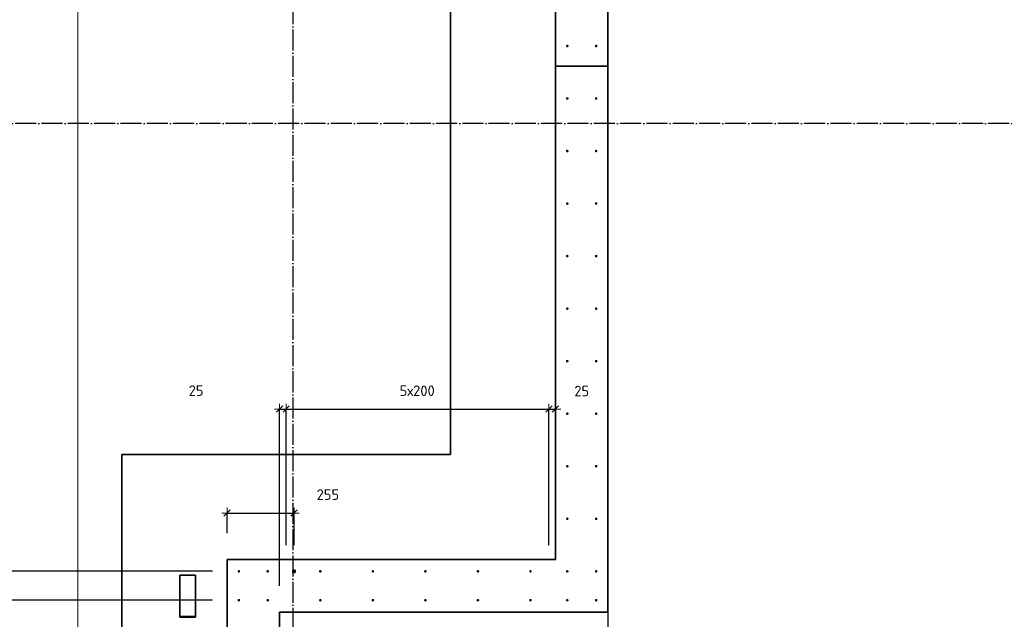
# Model space of a CAD drawing. Header units: millimetres. Extents: x -1001 to 124100, y -72947 to 40304.
# Tile 22 of 104: x 78961 to 82709, y -57988 to -55705. Entities that reach past the tile are written whole.
import ezdxf

# ---------------------------------------------------------------- set-up
doc = ezdxf.new("R2010")
doc.units = ezdxf.units.MM
doc.header["$PDMODE"] = 65
for name, pattern in [('______11', [100, 80, -10, 0, -10]), ('______5', [220, 160, -20, 20, -20]), ('________', [0])]:
    doc.linetypes.add(name, pattern=pattern)
for name, color, linetype, lineweight in [('Standard', 7, 'Continuous', 25), ('Арм.стержн. Выпуски', 180, 'Continuous', 35), ('Размерная линия_ общее', 7, 'Continuous', 13), ('Размерная линия_ общее_1', 7, 'Continuous', 13)]:
    doc.layers.add(name, color=color, linetype=linetype, lineweight=lineweight)
doc.layers.add('Осевая линия_ общее', color=7, linetype='______5', lineweight=13, true_color=0xa0a0a0)
doc.styles.add('ISOCPEUR', font='ISOCPEUR')
doc.dimstyles.new('DIMSTYLE_11', dxfattribs={"dimtxt": 40, "dimasz": 40, "dimexe": 0, "dimexo": 0, "dimgap": 20, "dimtad": 2, "dimdec": 0, "dimrnd": 5, "dimzin": 12, "dimdsep": 46, "dimtxsty": 'ISOCPEUR', "dimblk1": 'ALL_ML_STRICH', "dimblk2": 'ALL_ML_STRICH', "dimsah": 1, "dimcen": 0, "dimclrd": 7, "dimclre": 256, "dimclrt": 7, "dimadec": 0, "dimazin": 0, "dimtfac": 1, "dimtdec": 0, "dimtix": 1, "dimtmove": 2, "dimatfit": 3, "dimfxl": 0, "dimtvp": 1.2, "dimtzin": 0, "dimlwd": 0, "dimlwe": -3, "dimarcsym": 0})
doc.dimstyles.new('DIMSTYLE_25', dxfattribs={"dimtxt": 44, "dimasz": 50, "dimexe": 0, "dimexo": 0, "dimgap": 22, "dimtad": 0, "dimdec": 0, "dimrnd": 5, "dimzin": 12, "dimdsep": 46, "dimtxsty": 'ISOCPEUR', "dimblk1": 'ALL_ML_STRICH', "dimblk2": 'ALL_ML_STRICH', "dimsah": 1, "dimcen": 0, "dimclrd": 7, "dimclre": 256, "dimclrt": 7, "dimadec": 0, "dimazin": 0, "dimtfac": 1, "dimtdec": 0, "dimtix": 1, "dimtmove": 2, "dimatfit": 3, "dimfxl": 0, "dimtvp": 1.2, "dimtzin": 0, "dimlwd": 0, "dimlwe": -3, "dimarcsym": 0})
doc.dimstyles.new('DIMSTYLE_26', dxfattribs={"dimtxt": 44, "dimasz": 50, "dimexe": 0, "dimexo": 0, "dimgap": 22, "dimtad": 0, "dimdec": 0, "dimrnd": 5, "dimzin": 12, "dimdsep": 46, "dimtxsty": 'ISOCPEUR', "dimblk1": 'ALL_ML_STRICH', "dimblk2": 'ALL_ML_STRICH', "dimsah": 1, "dimcen": 0, "dimclrd": 7, "dimclre": 256, "dimclrt": 7, "dimadec": 0, "dimazin": 0, "dimtfac": 1, "dimtdec": 0, "dimtix": 1, "dimtmove": 2, "dimatfit": 3, "dimfxl": 0, "dimtvp": 1.2, "dimtzin": 0, "dimlwd": 0, "dimlwe": -3, "dimarcsym": 0})
doc.dimstyles.new('DIMSTYLE_3', dxfattribs={"dimtxt": 44, "dimasz": 50, "dimexe": 0, "dimexo": 0, "dimgap": 22, "dimtad": 2, "dimdec": 0, "dimrnd": 5, "dimzin": 12, "dimdsep": 46, "dimtxsty": 'ISOCPEUR', "dimblk1": 'ALL_ML_STRICH', "dimblk2": 'ALL_ML_STRICH', "dimsah": 1, "dimcen": 0, "dimclrd": 7, "dimclre": 256, "dimclrt": 7, "dimadec": 0, "dimazin": 0, "dimtfac": 1, "dimtdec": 0, "dimtix": 1, "dimtmove": 2, "dimatfit": 3, "dimfxl": 0, "dimtzin": 0, "dimlwd": 0, "dimlwe": -3, "dimarcsym": 0})
doc.dimstyles.new('DIMSTYLE_9', dxfattribs={"dimtxt": 40, "dimasz": 40, "dimexe": 0, "dimexo": 0, "dimgap": 20, "dimtad": 2, "dimdec": 0, "dimrnd": 5, "dimzin": 12, "dimdsep": 46, "dimtxsty": 'ISOCPEUR', "dimblk1": 'ALL_ML_STRICH', "dimblk2": 'ALL_ML_STRICH', "dimsah": 1, "dimcen": 0, "dimclrd": 7, "dimclre": 256, "dimclrt": 7, "dimadec": 0, "dimazin": 0, "dimtfac": 1, "dimtdec": 0, "dimtix": 1, "dimtmove": 2, "dimatfit": 3, "dimfxl": 0, "dimtzin": 0, "dimlwd": 0, "dimlwe": -3, "dimarcsym": 0})

# ---------------------------------------------------------------- blocks, each defined once
blk = doc.blocks.new('ALL_ML_STRICH')
at = {"color": 0, "linetype": 'ByBlock', "lineweight": -2}
for p, q in [((-1, 0), (0.5, 0)), ((-0.3, -0.3), (0.3, 0.3)), ((0, -0.5), (0, 0.5))]:
    blk.add_line(p, q, dxfattribs=at)
blk = doc.blocks.new('*D117')
at = {"layer": 'DEFPOINTS', "color": 7, "linetype": 'Continuous', "lineweight": 13, "transparency": 33554687}
for p in [(79950, -57187.5), (79975, -57805), (79950, -57960)]:
    blk.add_point(p, dxfattribs=at)
at = {"layer": 'Размерная линия_ общее_1', "color": 253, "linetype": 'Continuous', "lineweight": -2, "true_color": 0xa0a0a0, "transparency": 33554687}
for p, q in [((79950, -57860), (79950, -57187.5)), ((79975, -57705), (79975, -57187.5))]:
    blk.add_line(p, q, dxfattribs=at)
at = {"layer": 'Размерная линия_ общее_1', "color": 7, "linetype": 'Continuous', "lineweight": -2, "transparency": 33554687}
blk.add_line((79950, -57187.5), (79975, -57187.5), dxfattribs=at)
at = {"layer": 'Размерная линия_ общее_1', "color": 7, "linetype": 'Continuous', "lineweight": 13, "transparency": 33554687, "xscale": 40, "yscale": 40, "zscale": 40, "rotation": 180}
blk.add_blockref('ALL_ML_STRICH', (79950, -57187.5), dxfattribs=at)
at = {"layer": 'Размерная линия_ общее_1', "color": 7, "linetype": 'Continuous', "lineweight": 13, "transparency": 33554687, "xscale": 40, "yscale": 40, "zscale": 40}
blk.add_blockref('ALL_ML_STRICH', (79975, -57187.5), dxfattribs=at)
at = {"layer": 'Размерная линия_ общее_1', "color": 7, "linetype": 'Continuous', "lineweight": 13, "transparency": 33554687, "insert": (79632.1, -57117.2), "char_height": 40, "width": 80, "attachment_point": 5, "style": 'ISOCPEUR'}
blk.add_mtext('\\A1;{25}', dxfattribs=at)
blk = doc.blocks.new('*D118')
at = {"layer": 'DEFPOINTS', "color": 7, "linetype": 'Continuous', "lineweight": 13, "transparency": 33554687}
for p in [(79975, -57187.5), (79975, -57805), (80975, -57805)]:
    blk.add_point(p, dxfattribs=at)
at = {"layer": 'Размерная линия_ общее_1', "color": 253, "linetype": 'Continuous', "lineweight": -2, "true_color": 0xa0a0a0, "transparency": 33554687}
for p, q in [((79975, -57705), (79975, -57187.5)), ((80975, -57705), (80975, -57187.5))]:
    blk.add_line(p, q, dxfattribs=at)
at = {"layer": 'Размерная линия_ общее_1', "color": 7, "linetype": 'Continuous', "lineweight": -2, "transparency": 33554687}
blk.add_line((79975, -57187.5), (80975, -57187.5), dxfattribs=at)
at = {"layer": 'Размерная линия_ общее_1', "color": 7, "linetype": 'Continuous', "lineweight": 13, "transparency": 33554687, "xscale": 40, "yscale": 40, "zscale": 40, "rotation": 180}
blk.add_blockref('ALL_ML_STRICH', (79975, -57187.5), dxfattribs=at)
at = {"layer": 'Размерная линия_ общее_1', "color": 7, "linetype": 'Continuous', "lineweight": 13, "transparency": 33554687, "xscale": 40, "yscale": 40, "zscale": 40}
blk.add_blockref('ALL_ML_STRICH', (80975, -57187.5), dxfattribs=at)
at = {"layer": 'Размерная линия_ общее_1', "color": 7, "linetype": 'Continuous', "lineweight": 13, "transparency": 33554687, "insert": (80407, -57097.5), "char_height": 40, "width": 2, "attachment_point": 1, "line_spacing_factor": 0.60241, "style": 'ISOCPEUR'}
blk.add_mtext('5х200', dxfattribs=at)
blk = doc.blocks.new('*D119')
at = {"layer": 'DEFPOINTS', "color": 7, "linetype": 'Continuous', "lineweight": 13, "transparency": 33554687}
for p in [(81000, -57053.8), (80975, -57187.5), (80975, -57805)]:
    blk.add_point(p, dxfattribs=at)
at = {"layer": 'Размерная линия_ общее_1', "color": 253, "linetype": 'Continuous', "lineweight": -2, "true_color": 0xa0a0a0, "transparency": 33554687}
for p, q in [((80975, -57705), (80975, -57187.5)), ((81000, -57187.5), (81000, -57187.5))]:
    blk.add_line(p, q, dxfattribs=at)
at = {"layer": 'Размерная линия_ общее_1', "color": 7, "linetype": 'Continuous', "lineweight": -2, "transparency": 33554687}
blk.add_line((80975, -57187.5), (81000, -57187.5), dxfattribs=at)
at = {"layer": 'Размерная линия_ общее_1', "color": 7, "linetype": 'Continuous', "lineweight": 13, "transparency": 33554687, "xscale": 40, "yscale": 40, "zscale": 40, "rotation": 180}
blk.add_blockref('ALL_ML_STRICH', (80975, -57187.5), dxfattribs=at)
at = {"layer": 'Размерная линия_ общее_1', "color": 7, "linetype": 'Continuous', "lineweight": 13, "transparency": 33554687, "xscale": 40, "yscale": 40, "zscale": 40}
blk.add_blockref('ALL_ML_STRICH', (81000, -57187.5), dxfattribs=at)
at = {"layer": 'Размерная линия_ общее_1', "color": 7, "linetype": 'Continuous', "lineweight": 13, "transparency": 33554687, "insert": (81100, -57118.7), "char_height": 40, "width": 80, "attachment_point": 5, "style": 'ISOCPEUR'}
blk.add_mtext('\\A1;{25}', dxfattribs=at)
blk = doc.blocks.new('*D120')
at = {"layer": 'DEFPOINTS', "color": 7, "linetype": 'Continuous', "lineweight": 13, "transparency": 33554687}
for p in [(79750, -57583.1), (79750, -57760), (80005, -57805)]:
    blk.add_point(p, dxfattribs=at)
at = {"layer": 'Размерная линия_ общее_1', "color": 253, "linetype": 'Continuous', "lineweight": -2, "true_color": 0xa0a0a0, "transparency": 33554687}
for p, q in [((79750, -57660), (79750, -57583.1)), ((80005, -57705), (80005, -57583.1))]:
    blk.add_line(p, q, dxfattribs=at)
at = {"layer": 'Размерная линия_ общее_1', "color": 7, "linetype": 'Continuous', "lineweight": -2, "transparency": 33554687}
blk.add_line((79750, -57583.1), (80005, -57583.1), dxfattribs=at)
at = {"layer": 'Размерная линия_ общее_1', "color": 7, "linetype": 'Continuous', "lineweight": 13, "transparency": 33554687, "xscale": 40, "yscale": 40, "zscale": 40, "rotation": 180}
blk.add_blockref('ALL_ML_STRICH', (79750, -57583.1), dxfattribs=at)
at = {"layer": 'Размерная линия_ общее_1', "color": 7, "linetype": 'Continuous', "lineweight": 13, "transparency": 33554687, "xscale": 40, "yscale": 40, "zscale": 40}
blk.add_blockref('ALL_ML_STRICH', (80005, -57583.1), dxfattribs=at)
at = {"layer": 'Размерная линия_ общее_1', "color": 7, "linetype": 'Continuous', "lineweight": 13, "transparency": 33554687, "insert": (80133.8, -57512.9), "char_height": 40, "width": 120, "attachment_point": 5, "style": 'ISOCPEUR'}
blk.add_mtext('\\A1;{255}', dxfattribs=at)
blk = doc.blocks.new('*D293')
at = {"layer": 'DEFPOINTS', "color": 7, "linetype": 'Continuous', "lineweight": 13, "transparency": 33554687}
for p in [(79795, -57915), (78426.9, -58020.3), (79794.9, -58020.3)]:
    blk.add_point(p, dxfattribs=at)
at = {"layer": 'Размерная линия_ общее', "color": 253, "linetype": 'Continuous', "lineweight": -2, "true_color": 0xa0a0a0, "transparency": 33554687}
for p, q in [((79695, -57915), (78426.9, -57915)), ((79694.9, -58020.3), (78426.9, -58020.3))]:
    blk.add_line(p, q, dxfattribs=at)
at = {"layer": 'Размерная линия_ общее', "color": 7, "linetype": 'Continuous', "lineweight": -2, "transparency": 33554687}
blk.add_line((78426.9, -58020.3), (78426.9, -57915), dxfattribs=at)
at = {"layer": 'Размерная линия_ общее', "color": 7, "linetype": 'Continuous', "lineweight": 13, "transparency": 33554687, "xscale": 50, "yscale": 50, "zscale": 50}
for p, rotation in [((78426.9, -57915), 90), ((78426.9, -58020.3), 270)]:
    blk.add_blockref('ALL_ML_STRICH', p, dxfattribs=dict(at, rotation=rotation))
at = {"layer": 'Размерная линия_ общее', "color": 7, "linetype": 'Continuous', "lineweight": 13, "transparency": 33554687, "insert": (78738.1, -58432.8), "char_height": 44, "width": 132, "attachment_point": 5, "rotation": 90, "style": 'ISOCPEUR'}
blk.add_mtext('\\A1;{105}', dxfattribs=at)
blk = doc.blocks.new('*D294')
at = {"layer": 'DEFPOINTS', "color": 7, "linetype": 'Continuous', "lineweight": 13, "transparency": 33554687}
for p in [(79795, -57805), (78426.9, -57915), (79795, -57915)]:
    blk.add_point(p, dxfattribs=at)
at = {"layer": 'Размерная линия_ общее', "color": 253, "linetype": 'Continuous', "lineweight": -2, "true_color": 0xa0a0a0, "transparency": 33554687}
for p, q in [((79695, -57805), (78426.9, -57805)), ((79695, -57915), (78426.9, -57915))]:
    blk.add_line(p, q, dxfattribs=at)
at = {"layer": 'Размерная линия_ общее', "color": 7, "linetype": 'Continuous', "lineweight": -2, "transparency": 33554687}
blk.add_line((78426.9, -57915), (78426.9, -57805), dxfattribs=at)
at = {"layer": 'Размерная линия_ общее', "color": 7, "linetype": 'Continuous', "lineweight": 13, "transparency": 33554687, "xscale": 50, "yscale": 50, "zscale": 50}
for p, rotation in [((78426.9, -57805), 90), ((78426.9, -57915), 270)]:
    blk.add_blockref('ALL_ML_STRICH', p, dxfattribs=dict(at, rotation=rotation))
at = {"layer": 'Размерная линия_ общее', "color": 7, "linetype": 'Continuous', "lineweight": 13, "transparency": 33554687, "insert": (78729.9, -57661.5), "char_height": 44, "width": 132, "attachment_point": 5, "rotation": 90, "style": 'ISOCPEUR'}
blk.add_mtext('\\A1;{110}', dxfattribs=at)
blk = doc.blocks.new('*D295')
at = {"layer": 'DEFPOINTS', "color": 7, "linetype": 'Continuous', "lineweight": 13, "transparency": 33554687}
for p in [(81045, -55005), (78426.9, -57805), (79795, -57805)]:
    blk.add_point(p, dxfattribs=at)
at = {"layer": 'Размерная линия_ общее', "color": 253, "linetype": 'Continuous', "lineweight": -2, "true_color": 0xa0a0a0, "transparency": 33554687}
for p, q in [((80945, -55005), (78426.9, -55005)), ((79695, -57805), (78426.9, -57805))]:
    blk.add_line(p, q, dxfattribs=at)
at = {"layer": 'Размерная линия_ общее', "color": 7, "linetype": 'Continuous', "lineweight": -2, "transparency": 33554687}
blk.add_line((78426.9, -57805), (78426.9, -55005), dxfattribs=at)
at = {"layer": 'Размерная линия_ общее', "color": 7, "linetype": 'Continuous', "lineweight": 13, "transparency": 33554687, "xscale": 50, "yscale": 50, "zscale": 50}
for p, rotation in [((78426.9, -55005), 90), ((78426.9, -57805), 270)]:
    blk.add_blockref('ALL_ML_STRICH', p, dxfattribs=dict(at, rotation=rotation))
at = {"layer": 'Размерная линия_ общее', "color": 7, "linetype": 'Continuous', "lineweight": 13, "transparency": 33554687, "insert": (78332.9, -56570), "char_height": 44, "width": 2.2, "attachment_point": 1, "rotation": 90, "line_spacing_factor": 0.60241, "style": 'ISOCPEUR'}
blk.add_mtext('14х200=2800', dxfattribs=at)

msp = doc.modelspace()

# ---------------------------------------------------------------- hatches: boundary and pattern name
at = {"layer": 'Арм.стержн. Выпуски', "linetype": 'Continuous', "lineweight": 35, "transparency": 33554687}
for color, points in [(4, [(81050, -55805), (81049.6, -55803.1), (81048.5, -55801.5), (81046.9, -55800.4), (81045, -55800), (81043.1, -55800.4), (81041.5, -55801.5), (81040.4, -55803.1), (81040, -55805), (81040.4, -55806.9), (81041.5, -55808.5), (81043.1, -55809.6), (81045, -55810), (81046.9, -55809.6), (81048.5, -55808.5), (81049.6, -55806.9)]), (4, [(81160, -55805), (81159.6, -55803.1), (81158.5, -55801.5), (81156.9, -55800.4), (81155, -55800), (81153.1, -55800.4), (81151.5, -55801.5), (81150.4, -55803.1), (81150, -55805), (81150.4, -55806.9), (81151.5, -55808.5), (81153.1, -55809.6), (81155, -55810), (81156.9, -55809.6), (81158.5, -55808.5), (81159.6, -55806.9)]), (4, [(81050, -56005), (81049.6, -56003.1), (81048.5, -56001.5), (81046.9, -56000.4), (81045, -56000), (81043.1, -56000.4), (81041.5, -56001.5), (81040.4, -56003.1), (81040, -56005), (81040.4, -56006.9), (81041.5, -56008.5), (81043.1, -56009.6), (81045, -56010), (81046.9, -56009.6), (81048.5, -56008.5), (81049.6, -56006.9)]), (4, [(81160, -56005), (81159.6, -56003.1), (81158.5, -56001.5), (81156.9, -56000.4), (81155, -56000), (81153.1, -56000.4), (81151.5, -56001.5), (81150.4, -56003.1), (81150, -56005), (81150.4, -56006.9), (81151.5, -56008.5), (81153.1, -56009.6), (81155, -56010), (81156.9, -56009.6), (81158.5, -56008.5), (81159.6, -56006.9)]), (4, [(81050, -56205), (81049.6, -56203.1), (81048.5, -56201.5), (81046.9, -56200.4), (81045, -56200), (81043.1, -56200.4), (81041.5, -56201.5), (81040.4, -56203.1), (81040, -56205), (81040.4, -56206.9), (81041.5, -56208.5), (81043.1, -56209.6), (81045, -56210), (81046.9, -56209.6), (81048.5, -56208.5), (81049.6, -56206.9)]), (4, [(81160, -56205), (81159.6, -56203.1), (81158.5, -56201.5), (81156.9, -56200.4), (81155, -56200), (81153.1, -56200.4), (81151.5, -56201.5), (81150.4, -56203.1), (81150, -56205), (81150.4, -56206.9), (81151.5, -56208.5), (81153.1, -56209.6), (81155, -56210), (81156.9, -56209.6), (81158.5, -56208.5), (81159.6, -56206.9)]), (4, [(81050, -56405), (81049.6, -56403.1), (81048.5, -56401.5), (81046.9, -56400.4), (81045, -56400), (81043.1, -56400.4), (81041.5, -56401.5), (81040.4, -56403.1), (81040, -56405), (81040.4, -56406.9), (81041.5, -56408.5), (81043.1, -56409.6), (81045, -56410), (81046.9, -56409.6), (81048.5, -56408.5), (81049.6, -56406.9)]), (4, [(81160, -56405), (81159.6, -56403.1), (81158.5, -56401.5), (81156.9, -56400.4), (81155, -56400), (81153.1, -56400.4), (81151.5, -56401.5), (81150.4, -56403.1), (81150, -56405), (81150.4, -56406.9), (81151.5, -56408.5), (81153.1, -56409.6), (81155, -56410), (81156.9, -56409.6), (81158.5, -56408.5), (81159.6, -56406.9)]), (4, [(81050, -56605), (81049.6, -56603.1), (81048.5, -56601.5), (81046.9, -56600.4), (81045, -56600), (81043.1, -56600.4), (81041.5, -56601.5), (81040.4, -56603.1), (81040, -56605), (81040.4, -56606.9), (81041.5, -56608.5), (81043.1, -56609.6), (81045, -56610), (81046.9, -56609.6), (81048.5, -56608.5), (81049.6, -56606.9)]), (4, [(81160, -56605), (81159.6, -56603.1), (81158.5, -56601.5), (81156.9, -56600.4), (81155, -56600), (81153.1, -56600.4), (81151.5, -56601.5), (81150.4, -56603.1), (81150, -56605), (81150.4, -56606.9), (81151.5, -56608.5), (81153.1, -56609.6), (81155, -56610), (81156.9, -56609.6), (81158.5, -56608.5), (81159.6, -56606.9)]), (4, [(81050, -56805), (81049.6, -56803.1), (81048.5, -56801.5), (81046.9, -56800.4), (81045, -56800), (81043.1, -56800.4), (81041.5, -56801.5), (81040.4, -56803.1), (81040, -56805), (81040.4, -56806.9), (81041.5, -56808.5), (81043.1, -56809.6), (81045, -56810), (81046.9, -56809.6), (81048.5, -56808.5), (81049.6, -56806.9)]), (4, [(81160, -56805), (81159.6, -56803.1), (81158.5, -56801.5), (81156.9, -56800.4), (81155, -56800), (81153.1, -56800.4), (81151.5, -56801.5), (81150.4, -56803.1), (81150, -56805), (81150.4, -56806.9), (81151.5, -56808.5), (81153.1, -56809.6), (81155, -56810), (81156.9, -56809.6), (81158.5, -56808.5), (81159.6, -56806.9)]), (4, [(81050, -57005), (81049.6, -57003.1), (81048.5, -57001.5), (81046.9, -57000.4), (81045, -57000), (81043.1, -57000.4), (81041.5, -57001.5), (81040.4, -57003.1), (81040, -57005), (81040.4, -57006.9), (81041.5, -57008.5), (81043.1, -57009.6), (81045, -57010), (81046.9, -57009.6), (81048.5, -57008.5), (81049.6, -57006.9)]), (4, [(81160, -57005), (81159.6, -57003.1), (81158.5, -57001.5), (81156.9, -57000.4), (81155, -57000), (81153.1, -57000.4), (81151.5, -57001.5), (81150.4, -57003.1), (81150, -57005), (81150.4, -57006.9), (81151.5, -57008.5), (81153.1, -57009.6), (81155, -57010), (81156.9, -57009.6), (81158.5, -57008.5), (81159.6, -57006.9)]), (4, [(81050, -57205), (81049.6, -57203.1), (81048.5, -57201.5), (81046.9, -57200.4), (81045, -57200), (81043.1, -57200.4), (81041.5, -57201.5), (81040.4, -57203.1), (81040, -57205), (81040.4, -57206.9), (81041.5, -57208.5), (81043.1, -57209.6), (81045, -57210), (81046.9, -57209.6), (81048.5, -57208.5), (81049.6, -57206.9)]), (4, [(81160, -57205), (81159.6, -57203.1), (81158.5, -57201.5), (81156.9, -57200.4), (81155, -57200), (81153.1, -57200.4), (81151.5, -57201.5), (81150.4, -57203.1), (81150, -57205), (81150.4, -57206.9), (81151.5, -57208.5), (81153.1, -57209.6), (81155, -57210), (81156.9, -57209.6), (81158.5, -57208.5), (81159.6, -57206.9)]), (4, [(81050, -57405), (81049.6, -57403.1), (81048.5, -57401.5), (81046.9, -57400.4), (81045, -57400), (81043.1, -57400.4), (81041.5, -57401.5), (81040.4, -57403.1), (81040, -57405), (81040.4, -57406.9), (81041.5, -57408.5), (81043.1, -57409.6), (81045, -57410), (81046.9, -57409.6), (81048.5, -57408.5), (81049.6, -57406.9)]), (4, [(81160, -57405), (81159.6, -57403.1), (81158.5, -57401.5), (81156.9, -57400.4), (81155, -57400), (81153.1, -57400.4), (81151.5, -57401.5), (81150.4, -57403.1), (81150, -57405), (81150.4, -57406.9), (81151.5, -57408.5), (81153.1, -57409.6), (81155, -57410), (81156.9, -57409.6), (81158.5, -57408.5), (81159.6, -57406.9)]), (4, [(81050, -57605), (81049.6, -57603.1), (81048.5, -57601.5), (81046.9, -57600.4), (81045, -57600), (81043.1, -57600.4), (81041.5, -57601.5), (81040.4, -57603.1), (81040, -57605), (81040.4, -57606.9), (81041.5, -57608.5), (81043.1, -57609.6), (81045, -57610), (81046.9, -57609.6), (81048.5, -57608.5), (81049.6, -57606.9)]), (4, [(81160, -57605), (81159.6, -57603.1), (81158.5, -57601.5), (81156.9, -57600.4), (81155, -57600), (81153.1, -57600.4), (81151.5, -57601.5), (81150.4, -57603.1), (81150, -57605), (81150.4, -57606.9), (81151.5, -57608.5), (81153.1, -57609.6), (81155, -57610), (81156.9, -57609.6), (81158.5, -57608.5), (81159.6, -57606.9)]), (4, [(79800, -57805), (79799.6, -57803.1), (79798.5, -57801.5), (79796.9, -57800.4), (79795, -57800), (79793.1, -57800.4), (79791.5, -57801.5), (79790.4, -57803.1), (79790, -57805), (79790.4, -57806.9), (79791.5, -57808.5), (79793.1, -57809.6), (79795, -57810), (79796.9, -57809.6), (79798.5, -57808.5), (79799.6, -57806.9)]), (4, [(79910, -57805), (79909.6, -57803.1), (79908.5, -57801.5), (79906.9, -57800.4), (79905, -57800), (79903.1, -57800.4), (79901.5, -57801.5), (79900.4, -57803.1), (79900, -57805), (79900.4, -57806.9), (79901.5, -57808.5), (79903.1, -57809.6), (79905, -57810), (79906.9, -57809.6), (79908.5, -57808.5), (79909.6, -57806.9)]), (7, [(80013, -57805), (80012.4, -57801.9), (80010.7, -57799.3), (80008.1, -57797.6), (80005, -57797), (80001.9, -57797.6), (79999.3, -57799.3), (79997.6, -57801.9), (79997, -57805), (79997.6, -57808.1), (79999.3, -57810.7), (80001.9, -57812.4), (80005, -57813), (80008.1, -57812.4), (80010.7, -57810.7), (80012.4, -57808.1)]), (4, [(80110, -57805), (80109.6, -57803.1), (80108.5, -57801.5), (80106.9, -57800.4), (80105, -57800), (80103.1, -57800.4), (80101.5, -57801.5), (80100.4, -57803.1), (80100, -57805), (80100.4, -57806.9), (80101.5, -57808.5), (80103.1, -57809.6), (80105, -57810), (80106.9, -57809.6), (80108.5, -57808.5), (80109.6, -57806.9)]), (4, [(80310, -57805), (80309.6, -57803.1), (80308.5, -57801.5), (80306.9, -57800.4), (80305, -57800), (80303.1, -57800.4), (80301.5, -57801.5), (80300.4, -57803.1), (80300, -57805), (80300.4, -57806.9), (80301.5, -57808.5), (80303.1, -57809.6), (80305, -57810), (80306.9, -57809.6), (80308.5, -57808.5), (80309.6, -57806.9)]), (4, [(80510, -57805), (80509.6, -57803.1), (80508.5, -57801.5), (80506.9, -57800.4), (80505, -57800), (80503.1, -57800.4), (80501.5, -57801.5), (80500.4, -57803.1), (80500, -57805), (80500.4, -57806.9), (80501.5, -57808.5), (80503.1, -57809.6), (80505, -57810), (80506.9, -57809.6), (80508.5, -57808.5), (80509.6, -57806.9)]), (4, [(80710, -57805), (80709.6, -57803.1), (80708.5, -57801.5), (80706.9, -57800.4), (80705, -57800), (80703.1, -57800.4), (80701.5, -57801.5), (80700.4, -57803.1), (80700, -57805), (80700.4, -57806.9), (80701.5, -57808.5), (80703.1, -57809.6), (80705, -57810), (80706.9, -57809.6), (80708.5, -57808.5), (80709.6, -57806.9)]), (4, [(80910, -57805), (80909.6, -57803.1), (80908.5, -57801.5), (80906.9, -57800.4), (80905, -57800), (80903.1, -57800.4), (80901.5, -57801.5), (80900.4, -57803.1), (80900, -57805), (80900.4, -57806.9), (80901.5, -57808.5), (80903.1, -57809.6), (80905, -57810), (80906.9, -57809.6), (80908.5, -57808.5), (80909.6, -57806.9)]), (4, [(81050, -57805), (81049.6, -57803.1), (81048.5, -57801.5), (81046.9, -57800.4), (81045, -57800), (81043.1, -57800.4), (81041.5, -57801.5), (81040.4, -57803.1), (81040, -57805), (81040.4, -57806.9), (81041.5, -57808.5), (81043.1, -57809.6), (81045, -57810), (81046.9, -57809.6), (81048.5, -57808.5), (81049.6, -57806.9)]), (4, [(81160, -57805), (81159.6, -57803.1), (81158.5, -57801.5), (81156.9, -57800.4), (81155, -57800), (81153.1, -57800.4), (81151.5, -57801.5), (81150.4, -57803.1), (81150, -57805), (81150.4, -57806.9), (81151.5, -57808.5), (81153.1, -57809.6), (81155, -57810), (81156.9, -57809.6), (81158.5, -57808.5), (81159.6, -57806.9)]), (4, [(79800, -57915), (79799.6, -57913.1), (79798.5, -57911.5), (79796.9, -57910.4), (79795, -57910), (79793.1, -57910.4), (79791.5, -57911.5), (79790.4, -57913.1), (79790, -57915), (79790.4, -57916.9), (79791.5, -57918.5), (79793.1, -57919.6), (79795, -57920), (79796.9, -57919.6), (79798.5, -57918.5), (79799.6, -57916.9)]), (4, [(79910, -57915), (79909.6, -57913.1), (79908.5, -57911.5), (79906.9, -57910.4), (79905, -57910), (79903.1, -57910.4), (79901.5, -57911.5), (79900.4, -57913.1), (79900, -57915), (79900.4, -57916.9), (79901.5, -57918.5), (79903.1, -57919.6), (79905, -57920), (79906.9, -57919.6), (79908.5, -57918.5), (79909.6, -57916.9)]), (4, [(80110, -57915), (80109.6, -57913.1), (80108.5, -57911.5), (80106.9, -57910.4), (80105, -57910), (80103.1, -57910.4), (80101.5, -57911.5), (80100.4, -57913.1), (80100, -57915), (80100.4, -57916.9), (80101.5, -57918.5), (80103.1, -57919.6), (80105, -57920), (80106.9, -57919.6), (80108.5, -57918.5), (80109.6, -57916.9)]), (4, [(80310, -57915), (80309.6, -57913.1), (80308.5, -57911.5), (80306.9, -57910.4), (80305, -57910), (80303.1, -57910.4), (80301.5, -57911.5), (80300.4, -57913.1), (80300, -57915), (80300.4, -57916.9), (80301.5, -57918.5), (80303.1, -57919.6), (80305, -57920), (80306.9, -57919.6), (80308.5, -57918.5), (80309.6, -57916.9)]), (4, [(80510, -57915), (80509.6, -57913.1), (80508.5, -57911.5), (80506.9, -57910.4), (80505, -57910), (80503.1, -57910.4), (80501.5, -57911.5), (80500.4, -57913.1), (80500, -57915), (80500.4, -57916.9), (80501.5, -57918.5), (80503.1, -57919.6), (80505, -57920), (80506.9, -57919.6), (80508.5, -57918.5), (80509.6, -57916.9)]), (4, [(80710, -57915), (80709.6, -57913.1), (80708.5, -57911.5), (80706.9, -57910.4), (80705, -57910), (80703.1, -57910.4), (80701.5, -57911.5), (80700.4, -57913.1), (80700, -57915), (80700.4, -57916.9), (80701.5, -57918.5), (80703.1, -57919.6), (80705, -57920), (80706.9, -57919.6), (80708.5, -57918.5), (80709.6, -57916.9)]), (4, [(80910, -57915), (80909.6, -57913.1), (80908.5, -57911.5), (80906.9, -57910.4), (80905, -57910), (80903.1, -57910.4), (80901.5, -57911.5), (80900.4, -57913.1), (80900, -57915), (80900.4, -57916.9), (80901.5, -57918.5), (80903.1, -57919.6), (80905, -57920), (80906.9, -57919.6), (80908.5, -57918.5), (80909.6, -57916.9)]), (4, [(81050, -57915), (81049.6, -57913.1), (81048.5, -57911.5), (81046.9, -57910.4), (81045, -57910), (81043.1, -57910.4), (81041.5, -57911.5), (81040.4, -57913.1), (81040, -57915), (81040.4, -57916.9), (81041.5, -57918.5), (81043.1, -57919.6), (81045, -57920), (81046.9, -57919.6), (81048.5, -57918.5), (81049.6, -57916.9)]), (4, [(81160, -57915), (81159.6, -57913.1), (81158.5, -57911.5), (81156.9, -57910.4), (81155, -57910), (81153.1, -57910.4), (81151.5, -57911.5), (81150.4, -57913.1), (81150, -57915), (81150.4, -57916.9), (81151.5, -57918.5), (81153.1, -57919.6), (81155, -57920), (81156.9, -57919.6), (81158.5, -57918.5), (81159.6, -57916.9)])]:
    msp.add_hatch(color=color, dxfattribs=at).paths.add_polyline_path(points)

# ---------------------------------------------------------------- linework, layer by layer
at = {"color": 7, "linetype": 'Continuous', "lineweight": 35, "transparency": 33554687}
for p, q in [((81000, -57760), (81000, -51600)), ((81200, -54900), (81200, -57760)), ((79750, -59714.5), (79750, -57760)), ((79750, -57760), (79950, -57760)), ((79950, -57760), (81000, -57760)), ((81200, -57760), (81200, -57960)), ((79570, -57980), (79570, -57976.9)), ((79570, -57976.9), (79630, -57976.9)), ((79570, -57980), (79630, -57980)), ((79630, -57976.9), (79630, -57980)), ((79950, -57960), (79950, -59631.6)), ((81200, -57960), (79950, -57960))]:
    msp.add_line(p, q, dxfattribs=at)
at = {"color": 7, "linetype": '________', "lineweight": 35, "transparency": 33554687}
for p, q in [((81000, -55882.5), (81200, -55882.5)), ((79570, -57976.9), (79570, -57820)), ((79570, -57820), (79630, -57820)), ((79630, -57820), (79630, -57976.9))]:
    msp.add_line(p, q, dxfattribs=at)
at = {"layer": 'Standard', "color": 7, "linetype": 'Continuous', "lineweight": 13, "transparency": 33554687}
msp.add_lwpolyline([(79182.6, -70750), (105457, -70750), (105457, -23310), (79182.6, -23310), (79182.6, -70750)], dxfattribs=at)
at = {"layer": 'Осевая линия_ общее', "color": 253, "linetype": '______11', "lineweight": -3, "true_color": 0xa0a0a0, "transparency": 33554687}
for p, q in [((80000, -23410), (80000, -72827.9)), ((81200, -23410), (81200, -72827.9)), ((105150, -56100), (77142.2, -56100))]:
    msp.add_line(p, q, dxfattribs=at)
at = {"layer": 'Размерная линия_ общее', "color": 7, "linetype": 'Continuous', "lineweight": 35, "transparency": 33554687}
for p, q in [((80600, -57360), (80600, -52000)), ((79350, -59880.1), (79350, -57360)), ((79350, -57360), (80600, -57360))]:
    msp.add_line(p, q, dxfattribs=at)

# ---------------------------------------------------------------- dimensions: what is measured, and where the dimension line sits
at = {"layer": 'Размерная линия_ общее', "color": 7, "linetype": 'Continuous', "lineweight": 13, "transparency": 33554687}
dim = msp.add_linear_dim(base=(78426.9, -55005), p1=(79695, -57805), p2=(80945, -55005), angle=90, text='14х200=2800', dimstyle='DIMSTYLE_3', override={"dimpost": '<>', "dimclrd": 7, "dimclre": 253, "dimclrt": 7, "dimlwd": 0, "dimlwe": 65533}, dxfattribs=at)
dim.commit()
dim.dimension.update_dxf_attribs({"geometry": '*D295', "text_midpoint": (78404.9, -56405), "dimtype": 160})
for base, p1, p2, dimstyle, picture, middle in [((78426.9, -57805), (79695, -57915), (79695, -57805), 'DIMSTYLE_26', '*D294', (78729.9, -57661.5)), ((78426.9, -57915), (79694.9, -58020.3), (79695, -57915), 'DIMSTYLE_25', '*D293', (78738.1, -58432.8))]:
    dim = msp.add_linear_dim(base=base, p1=p1, p2=p2, angle=90, dimstyle=dimstyle, override={"dimpost": '<>', "dimclrd": 7, "dimclre": 253, "dimclrt": 7, "dimlwd": 0, "dimlwe": 65533}, dxfattribs=at)
    dim.commit()
    dim.dimension.update_dxf_attribs({"geometry": picture, "text_midpoint": middle, "dimtype": 160})
at = {"layer": 'Размерная линия_ общее_1', "color": 7, "linetype": 'Continuous', "lineweight": 13, "transparency": 33554687}
for base, p1, p2, dimstyle, picture, middle in [((81000, -57187.5), (80975, -57705), (81000, -57187.5), 'DIMSTYLE_11', '*D119', (81100, -57118.7)), ((79975, -57187.5), (79950, -57860), (79975, -57705), 'DIMSTYLE_11', '*D117', (79632.1, -57117.2)), ((80005, -57583.1), (79750, -57660), (80005, -57705), 'DIMSTYLE_9', '*D120', (80133.8, -57512.9))]:
    dim = msp.add_linear_dim(base=base, p1=p1, p2=p2, dimstyle=dimstyle, override={"dimpost": '<>', "dimclrd": 7, "dimclre": 253, "dimclrt": 7, "dimlwd": 0, "dimlwe": 65533}, dxfattribs=at)
    dim.commit()
    dim.dimension.update_dxf_attribs({"geometry": picture, "text_midpoint": middle, "dimtype": 160})
dim = msp.add_linear_dim(base=(80975, -57187.5), p1=(79975, -57705), p2=(80975, -57705), text='5х200', dimstyle='DIMSTYLE_9', override={"dimpost": '<>', "dimclrd": 7, "dimclre": 253, "dimclrt": 7, "dimlwd": 0, "dimlwe": 65533}, dxfattribs=at)
dim.commit()
dim.dimension.update_dxf_attribs({"geometry": '*D118', "text_midpoint": (80475, -57167.5), "dimtype": 160})

doc.saveas('drawing.dxf')
